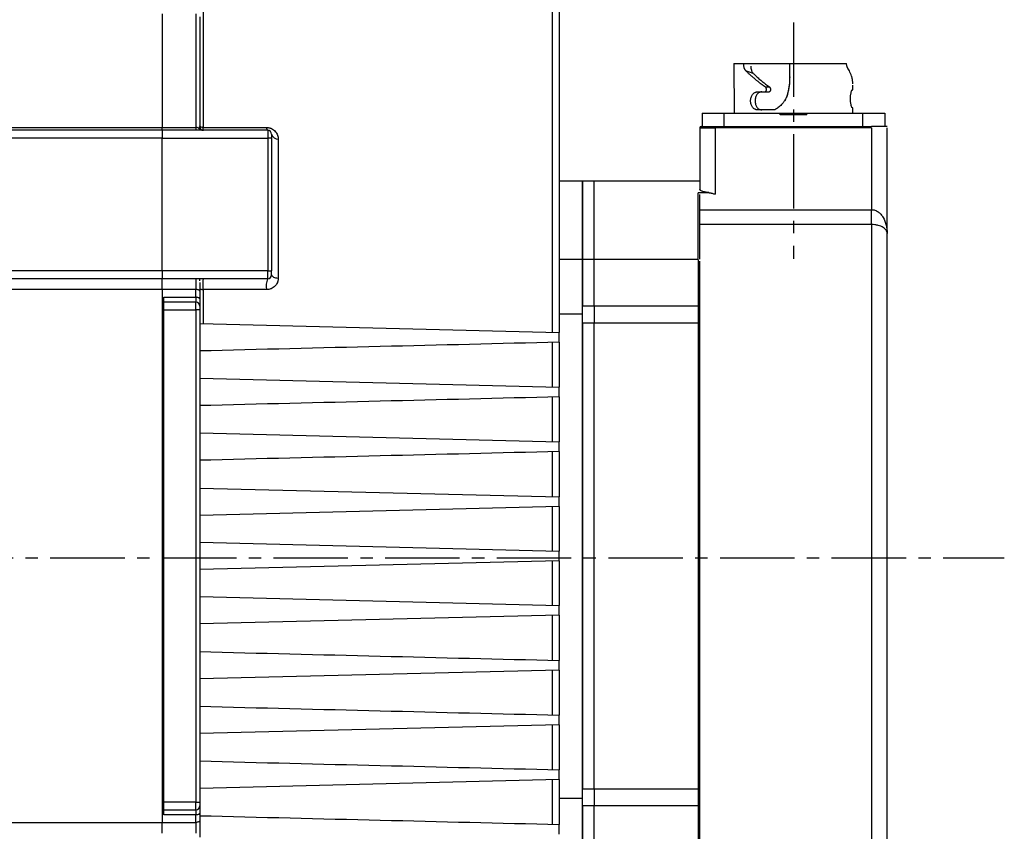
# Model space of a CAD drawing. Header units: millimetres. Extents: x 32146 to 33966, y 9971 to 11065.
# Tile 47 of 54: x 33767 to 33893, y 10314 to 10418. Entities that reach past the tile are written whole.
import ezdxf

# ---------------------------------------------------------------- set-up
doc = ezdxf.new("R2010")
doc.units = ezdxf.units.MM
doc.linetypes.add('CENTER2', pattern=[28.575, 19.05, -3.175, 3.175, -3.175])
doc.layers.add('Center', color=1, linetype='CENTER2')

msp = doc.modelspace()

# ---------------------------------------------------------------- linework, layer by layer
at = {"color": 7, "linetype": 'Continuous', "lineweight": 25}
for p, q in [((33790.05, 10430.39), (33790.05, 10403.97)), ((33834.75, 10423.97), (33834.75, 10377.74)), ((33784.82, 10418.53), (33784.82, 10403.98)), ((33789.12, 10418.53), (33789.12, 10403.98)), ((33858.01, 10412.17), (33858.02, 10405.8)), ((33858.01, 10412.17), (33872.4, 10412.17)), ((33860.46, 10410.89), (33859.54, 10411.22)), ((33865.11, 10412.12), (33865.13, 10410.44)), ((33861.02, 10408.52), (33861.88, 10408.52)), ((33861.88, 10408.52), (33862.43, 10408.52)), ((33862.59, 10409.12), (33862.04, 10409.12)), ((33873.16, 10408.8), (33873.22, 10408.8)), ((33873.22, 10405.8), (33873.22, 10406.5)), ((33853.92, 10405.8), (33856.72, 10405.8)), ((33853.92, 10405.8), (33853.92, 10404.1)), ((33855.42, 10405.8), (33855.42, 10405.8)), ((33856.72, 10405.8), (33863.92, 10405.8)), ((33856.72, 10405.8), (33856.72, 10404.1)), ((33858.62, 10405.8), (33858.62, 10405.8)), ((33863.92, 10405.8), (33873.22, 10405.8)), ((33863.92, 10405.6), (33863.92, 10405.8)), ((33867.32, 10405.6), (33863.92, 10405.6)), ((33867.32, 10405.8), (33874.52, 10405.8)), ((33867.32, 10405.6), (33867.32, 10405.8)), ((33874.52, 10405.8), (33877.32, 10405.8)), ((33874.52, 10404.1), (33874.52, 10405.8)), ((33875.82, 10405.8), (33875.82, 10405.8)), ((33877.32, 10405.8), (33877.32, 10404.1)), ((33662.82, 10403.98), (33784.82, 10403.98)), ((33784.82, 10403.6), (33662.82, 10403.6)), ((33784.82, 10403.98), (33789.12, 10403.98)), ((33784.82, 10403.6), (33784.82, 10403.98)), ((33798.32, 10403.6), (33784.82, 10403.6)), ((33784.82, 10403.6), (33784.82, 10402.6)), ((33789.12, 10403.98), (33789.12, 10403.6)), ((33789.62, 10403.78), (33789.62, 10403.6)), ((33790.05, 10403.7), (33790.05, 10404.07)), ((33798.32, 10403.6), (33798.32, 10402.6)), ((33853.62, 10403.9), (33855.62, 10403.9)), ((33853.62, 10403.9), (33853.62, 10396.04)), ((33855.27, 10404.1), (33856.72, 10404.1)), ((33855.62, 10404.1), (33875.62, 10404.1)), ((33855.62, 10404.1), (33855.62, 10403.9)), ((33875.62, 10403.9), (33855.62, 10403.9)), ((33855.62, 10403.9), (33855.62, 10395.42)), ((33874.52, 10404.1), (33875.31, 10404.1)), ((33877.62, 10404.1), (33875.62, 10404.1)), ((33875.62, 10403.9), (33875.62, 10393.44)), ((33877.62, 10390.4), (33877.62, 10403.9)), ((33784.82, 10402.6), (33662.82, 10402.6)), ((33784.82, 10402.6), (33798.32, 10402.6)), ((33784.82, 10385.6), (33784.82, 10402.6)), ((33798.82, 10402.6), (33798.32, 10402.6)), ((33798.32, 10402.6), (33798.32, 10385.6)), ((33798.82, 10402.6), (33798.82, 10385.6)), ((33799.68, 10402.48), (33799.68, 10384.69)), ((33838.62, 10397.1), (33835.62, 10397.1)), ((33840.12, 10397.1), (33838.62, 10397.1)), ((33838.62, 10387.04), (33838.62, 10397.1)), ((33838.62, 10397.1), (33838.62, 10387.04)), ((33853.62, 10397.1), (33840.12, 10397.1)), ((33840.12, 10387.04), (33840.12, 10397.1)), ((33854.85, 10395.61), (33853.42, 10395.61)), ((33853.42, 10387.21), (33853.42, 10395.61)), ((33853.62, 10393.44), (33875.62, 10393.44)), ((33875.62, 10391.53), (33875.62, 10393.44)), ((33875.62, 10391.53), (33853.62, 10391.53)), ((33875.62, 10391.53), (33875.62, 10304.6)), ((33838.62, 10387.04), (33835.62, 10387.04)), ((33840.12, 10387.04), (33838.62, 10387.04)), ((33838.62, 10381.11), (33838.62, 10387.04)), ((33838.62, 10387.04), (33838.62, 10381.11)), ((33853.42, 10387.04), (33840.12, 10387.04)), ((33840.12, 10381.11), (33840.12, 10387.04)), ((33853.42, 10387.04), (33853.42, 10381.11)), ((33784.82, 10385.6), (33662.82, 10385.6)), ((33784.82, 10384.6), (33662.82, 10384.6)), ((33798.32, 10385.6), (33784.82, 10385.6)), ((33784.82, 10385.6), (33784.82, 10384.6)), ((33798.32, 10384.6), (33784.82, 10384.6)), ((33784.82, 10383.21), (33784.82, 10384.6)), ((33789.12, 10384.6), (33789.12, 10383.21)), ((33789.62, 10384.31), (33789.62, 10384.6)), ((33798.32, 10384.6), (33798.32, 10385.6)), ((33798.32, 10385.6), (33798.82, 10385.6)), ((33784.82, 10383.21), (33662.82, 10383.21)), ((33789.12, 10383.21), (33784.82, 10383.21)), ((33784.82, 10383.21), (33784.82, 10314.98)), ((33785.02, 10382.22), (33789.12, 10382.22)), ((33789.12, 10382.22), (33789.12, 10383.21)), ((33789.12, 10382.22), (33789.12, 10381.6)), ((33790.05, 10383.21), (33790.05, 10378.84)), ((33798.18, 10383.2), (33790.05, 10383.21)), ((33785.02, 10380.6), (33785.02, 10381.6)), ((33789.12, 10381.6), (33785.02, 10381.6)), ((33789.12, 10380.6), (33789.12, 10381.6)), ((33838.62, 10381.11), (33840.12, 10381.11)), ((33838.62, 10378.9), (33838.62, 10381.11)), ((33840.12, 10381.11), (33840.12, 10378.9)), ((33840.12, 10381.11), (33853.42, 10381.11)), ((33853.42, 10381.29), (33853.62, 10381.29)), ((33853.42, 10381.11), (33853.42, 10378.9)), ((33785.02, 10380.6), (33789.12, 10380.6)), ((33785.02, 10317.6), (33785.02, 10380.6)), ((33789.62, 10380.6), (33789.12, 10380.6)), ((33789.12, 10380.6), (33789.12, 10317.6)), ((33789.62, 10380.6), (33789.62, 10317.6)), ((33835.62, 10380.09), (33838.62, 10380.09)), ((33789.62, 10378.85), (33835.62, 10377.72)), ((33838.62, 10319.3), (33838.62, 10378.9)), ((33840.12, 10378.9), (33838.62, 10378.9)), ((33838.62, 10378.9), (33838.62, 10319.3)), ((33840.12, 10319.3), (33840.12, 10378.9)), ((33853.42, 10378.9), (33840.12, 10378.9)), ((33853.42, 10378.9), (33853.42, 10319.3)), ((33835.62, 10376.47), (33835.62, 10377.72)), ((33834.75, 10376.45), (33834.75, 10370.74)), ((33789.62, 10371.85), (33835.62, 10370.72)), ((33835.62, 10369.47), (33835.62, 10370.72)), ((33834.75, 10369.45), (33834.75, 10363.74)), ((33789.62, 10364.85), (33835.62, 10363.72)), ((33835.62, 10362.47), (33835.62, 10363.72)), ((33834.75, 10362.45), (33834.75, 10356.69)), ((33789.62, 10357.8), (33835.62, 10356.67)), ((33835.62, 10355.42), (33835.62, 10356.67)), ((33835.62, 10355.42), (33789.62, 10354.3)), ((33834.75, 10355.4), (33834.75, 10349.74)), ((33789.62, 10350.85), (33835.62, 10349.72)), ((33835.62, 10348.47), (33835.62, 10349.72)), ((33835.62, 10348.47), (33789.62, 10347.35)), ((33834.75, 10348.45), (33834.75, 10342.79)), ((33789.62, 10343.9), (33835.62, 10342.77)), ((33835.62, 10341.52), (33835.62, 10342.77)), ((33835.62, 10341.52), (33789.62, 10340.4)), ((33834.75, 10341.5), (33834.75, 10335.74)), ((33835.62, 10334.47), (33835.62, 10335.72)), ((33835.62, 10334.47), (33789.62, 10333.35)), ((33834.75, 10334.45), (33834.75, 10328.74)), ((33835.62, 10327.47), (33835.62, 10328.72)), ((33835.62, 10327.47), (33789.62, 10326.35)), ((33834.75, 10327.45), (33834.75, 10321.74)), ((33835.62, 10320.47), (33835.62, 10321.72)), ((33835.62, 10320.47), (33789.62, 10319.35)), ((33834.75, 10320.45), (33834.75, 10314.74)), ((33838.62, 10319.3), (33840.12, 10319.3)), ((33838.62, 10317.09), (33838.62, 10319.3)), ((33840.12, 10319.3), (33840.12, 10317.09)), ((33840.12, 10319.3), (33853.42, 10319.3)), ((33853.42, 10319.3), (33853.42, 10317.09)), ((33835.62, 10318.1), (33838.62, 10318.1)), ((33785.02, 10316.6), (33785.02, 10317.6)), ((33789.12, 10317.6), (33785.02, 10317.6)), ((33785.02, 10316.6), (33789.12, 10316.6)), ((33785.02, 10315.97), (33785.02, 10316.6)), ((33789.12, 10316.6), (33789.12, 10317.6)), ((33789.12, 10317.6), (33789.62, 10317.6)), ((33789.12, 10316.6), (33789.12, 10315.97)), ((33838.62, 10311.16), (33838.62, 10317.09)), ((33840.12, 10317.09), (33838.62, 10317.09)), ((33838.62, 10317.09), (33838.62, 10311.16)), ((33840.12, 10311.16), (33840.12, 10317.09)), ((33853.42, 10317.09), (33840.12, 10317.09)), ((33853.42, 10317.09), (33853.42, 10311.16)), ((33789.12, 10315.97), (33785.02, 10315.97)), ((33789.12, 10314.98), (33789.12, 10315.97)), ((33662.82, 10314.98), (33784.82, 10314.98)), ((33784.82, 10314.98), (33789.12, 10314.98)), ((33784.82, 10313.6), (33784.82, 10314.98)), ((33789.12, 10314.98), (33789.12, 10313.6)), ((33835.62, 10313.47), (33835.62, 10314.72))]:
    msp.add_line(p, q, dxfattribs=at)
at = {"color": 7, "linetype": 'Continuous', "lineweight": 25, "flags": 128}
for points in [[(33789.62, 10403.67), (33789.61, 10403.73), (33789.58, 10403.79), (33789.53, 10403.84), (33789.47, 10403.89), (33789.39, 10403.92), (33789.31, 10403.95), (33789.21, 10403.97), (33789.12, 10403.98)], [(33798.82, 10385.1), (33798.83, 10385.02), (33798.88, 10384.95), (33798.96, 10384.88), (33799.06, 10384.82), (33799.19, 10384.77), (33799.34, 10384.73), (33799.5, 10384.7), (33799.68, 10384.69)], [(33789.62, 10383.4), (33789.62, 10383.37), (33789.65, 10383.33), (33789.69, 10383.3), (33789.74, 10383.27), (33789.8, 10383.25), (33789.88, 10383.23), (33789.96, 10383.22), (33790.05, 10383.21)], [(33789.62, 10383.02), (33789.61, 10383.06), (33789.58, 10383.09), (33789.53, 10383.13), (33789.47, 10383.16), (33789.39, 10383.18), (33789.31, 10383.2), (33789.21, 10383.21), (33789.12, 10383.21)], [(33789.62, 10382.04), (33789.61, 10382.07), (33789.58, 10382.11), (33789.53, 10382.14), (33789.47, 10382.17), (33789.39, 10382.19), (33789.31, 10382.21), (33789.21, 10382.22), (33789.12, 10382.22)], [(33853.42, 10381.11), (33853.45, 10381.11), (33853.49, 10381.11), (33853.53, 10381.12), (33853.56, 10381.14), (33853.58, 10381.15), (33853.6, 10381.17), (33853.61, 10381.18), (33853.62, 10381.2)], [(33853.42, 10378.9), (33853.45, 10378.9), (33853.49, 10378.89), (33853.53, 10378.88), (33853.56, 10378.86), (33853.58, 10378.84), (33853.6, 10378.82), (33853.61, 10378.8), (33853.62, 10378.78)], [(33853.42, 10319.3), (33853.45, 10319.3), (33853.49, 10319.3), (33853.53, 10319.32), (33853.56, 10319.33), (33853.58, 10319.35), (33853.6, 10319.37), (33853.61, 10319.4), (33853.62, 10319.42)], [(33853.42, 10317.09), (33853.45, 10317.09), (33853.49, 10317.08), (33853.53, 10317.07), (33853.56, 10317.06), (33853.58, 10317.04), (33853.6, 10317.03), (33853.61, 10317.01), (33853.62, 10316.99)], [(33789.12, 10315.97), (33789.21, 10315.98), (33789.31, 10315.99), (33789.39, 10316), (33789.47, 10316.03), (33789.53, 10316.05), (33789.58, 10316.09), (33789.61, 10316.12), (33789.62, 10316.16)], [(33789.62, 10315.18), (33789.61, 10315.14), (33789.58, 10315.1), (33789.53, 10315.07), (33789.47, 10315.04), (33789.39, 10315.02), (33789.31, 10315), (33789.21, 10314.99), (33789.12, 10314.98)]]:
    msp.add_lwpolyline(points, dxfattribs=at)
at = {"color": 7, "linetype": 'Continuous', "lineweight": 25}
for centre, radius, start, end in [((33789.13, 10403.3), 0.677, 59.2507, 91.2028), ((33790.01, 10404.38), 0.411, 193.6768, 274.3567), ((33790.12, 10404.1), 0.5, 180, 270), ((33798.64, 10403.93), 0.464, 175.7683, 225.7952), ((33798.32, 10403.1), 0.5, 0, 90), ((33853.82, 10403.9), 0.2, 90, 180), ((33799.61, 10403.3), 0.82, 194.0941, 274.5858), ((33800.77, 10383.65), 2.64, 158.8905, 189.7039), ((33798.32, 10385.1), 0.5, 270, 0), ((33789.12, 10381.1), 0.5, 0, 90), ((33789.12, 10317.1), 0.5, 270, 0)]:
    msp.add_arc(centre, radius, start, end, dxfattribs=at)
for points, knots in [([(33835.62, 10424.05), (33835.62, 10423.94), (33835.62, 10423.73), (33835.62, 10423.4), (33835.62, 10423.06), (33835.62, 10422.71), (33835.62, 10422.35), (33835.62, 10421.98), (33835.62, 10421.6), (33835.62, 10421.21), (33835.62, 10420.33), (33835.62, 10418.88), (33835.62, 10416.72), (33835.62, 10414.35), (33835.62, 10411.78), (33835.62, 10409.01), (33835.62, 10406.07), (33835.62, 10402.95), (33835.62, 10399.69), (33835.62, 10396.28), (33835.62, 10392.75), (33835.62, 10389.11), (33835.62, 10386.13), (33835.62, 10383.86), (33835.62, 10382.35), (33835.62, 10380.82), (33835.62, 10379.28), (33835.62, 10378.24), (33835.62, 10377.72)], [0, 0, 0, 0, 0.013618, 0.02723, 0.040837, 0.054442, 0.068045, 0.08165, 0.095258, 0.108871, 0.122491, 0.184793, 0.247102, 0.310137, 0.373179, 0.436586, 0.500001, 0.563408, 0.626823, 0.689857, 0.752899, 0.815201, 0.877511, 0.902018, 0.92651, 0.950997, 0.97549, 1, 1, 1, 1]), ([(33789.62, 10418.13), (33789.62, 10417.95), (33789.62, 10417.57), (33789.62, 10417), (33789.62, 10416.41), (33789.62, 10415.83), (33789.62, 10415.23), (33789.62, 10414.63), (33789.62, 10414.02), (33789.62, 10413.41), (33789.62, 10412.78), (33789.62, 10412.15), (33789.62, 10411.34), (33789.62, 10410.34), (33789.62, 10409.13), (33789.62, 10407.91), (33789.62, 10406.66), (33789.62, 10405.39), (33789.62, 10404.53), (33789.62, 10404.1)], [0, 0, 0, 0, 0.0454888, 0.0909562, 0.1364072, 0.1818466, 0.2272792, 0.2727098, 0.3181433, 0.3635844, 0.4090382, 0.4545093, 0.5000026, 0.5833813, 0.666702, 0.7499944, 0.8332884, 0.9166136, 1, 1, 1, 1]), ([(33859.54, 10411.22), (33859.52, 10411.24), (33859.49, 10411.28), (33859.44, 10411.34), (33859.39, 10411.42), (33859.35, 10411.51), (33859.31, 10411.62), (33859.28, 10411.76), (33859.25, 10411.94), (33859.25, 10412.06), (33859.24, 10412.12)], [0, 0, 0, 0, 0.100832, 0.200186, 0.299154, 0.398838, 0.500319, 0.667211, 0.832164, 1, 1, 1, 1]), ([(33862.04, 10409.12), (33861.96, 10409.17), (33861.81, 10409.28), (33861.6, 10409.44), (33861.42, 10409.59), (33861.25, 10409.72), (33861.1, 10409.84), (33860.97, 10409.94), (33860.85, 10410.04), (33860.76, 10410.12), (33860.58, 10410.26), (33860.34, 10410.47), (33860.04, 10410.74), (33859.78, 10410.98), (33859.62, 10411.14), (33859.54, 10411.22)], [0, 0, 0, 0, 0.079887, 0.153773, 0.221657, 0.28354, 0.339422, 0.389302, 0.43318, 0.471057, 0.502933, 0.639257, 0.767539, 0.887784, 1, 1, 1, 1]), ([(33860.17, 10411.8), (33860.17, 10411.76), (33860.17, 10411.69), (33860.18, 10411.58), (33860.19, 10411.48), (33860.22, 10411.38), (33860.25, 10411.26), (33860.3, 10411.12), (33860.37, 10410.99), (33860.43, 10410.93), (33860.46, 10410.89)], [0, 0, 0, 0, 0.101391, 0.201072, 0.300073, 0.399446, 0.500233, 0.667969, 0.832872, 1, 1, 1, 1]), ([(33872.61, 10411.49), (33872.6, 10411.51), (33872.57, 10411.55), (33872.54, 10411.62), (33872.51, 10411.7), (33872.48, 10411.78), (33872.45, 10411.9), (33872.42, 10412.02), (33872.41, 10412.12), (33872.4, 10412.17)], [0, 0, 0, 0, 0.1008316, 0.2001859, 0.2991536, 0.398838, 0.5003191, 0.6672112, 0.7846536, 0.7846536, 0.7846536, 0.7846536]), ([(33873.22, 10409.56), (33873.21, 10409.62), (33873.21, 10409.74), (33873.2, 10409.91), (33873.18, 10410.06), (33873.15, 10410.2), (33873.12, 10410.33), (33873.09, 10410.44), (33873.04, 10410.63), (33872.94, 10410.88), (33872.79, 10411.2), (33872.67, 10411.4), (33872.61, 10411.49)], [0, 0, 0, 0, 0.092485, 0.178093, 0.256822, 0.328673, 0.393647, 0.451743, 0.502961, 0.68149, 0.847165, 1, 1, 1, 1]), ([(33860.46, 10410.89), (33860.52, 10410.84), (33860.62, 10410.74), (33860.8, 10410.57), (33860.99, 10410.4), (33861.2, 10410.21), (33861.43, 10410.02), (33861.71, 10409.79), (33862.09, 10409.49), (33862.41, 10409.25), (33862.59, 10409.12)], [0, 0, 0, 0, 0.0889714, 0.1831825, 0.2826369, 0.3873375, 0.497287, 0.6060456, 0.7736227, 1, 1, 1, 1]), ([(33864.56, 10407.37), (33864.7, 10407.72), (33865.09, 10408.69), (33865.15, 10409.75), (33865.19, 10410.43)], [0, 0, 0, 0, 0.3584287, 1, 1, 1, 1]), ([(33865.13, 10410.44), (33865.13, 10410.36), (33865.14, 10410.18), (33865.13, 10409.91), (33865.12, 10409.65), (33865.09, 10409.38), (33865.05, 10409.12), (33865.01, 10408.86), (33864.95, 10408.59), (33864.88, 10408.33), (33864.8, 10408.07), (33864.74, 10407.9), (33864.71, 10407.81)], [0, 0, 0, 0, 0.09942, 0.198536, 0.297511, 0.396508, 0.495691, 0.595222, 0.695262, 0.795969, 0.897498, 1, 1, 1, 1]), ([(33861.02, 10406.22), (33860.99, 10406.22), (33860.93, 10406.22), (33860.84, 10406.24), (33860.75, 10406.27), (33860.64, 10406.32), (33860.52, 10406.41), (33860.39, 10406.55), (33860.28, 10406.72), (33860.17, 10406.99), (33860.12, 10407.37), (33860.17, 10407.75), (33860.28, 10408.02), (33860.38, 10408.19), (33860.52, 10408.33), (33860.65, 10408.43), (33860.78, 10408.48), (33860.9, 10408.52), (33860.98, 10408.52), (33861.02, 10408.52)], [0, 0, 0, 0, 0.031391, 0.062544, 0.093754, 0.125317, 0.187897, 0.250405, 0.313116, 0.37539, 0.499686, 0.624116, 0.686529, 0.74941, 0.811955, 0.874601, 0.916614, 0.958179, 1, 1, 1, 1]), ([(33861.57, 10408.52), (33861.55, 10408.52), (33861.5, 10408.52), (33861.43, 10408.51), (33861.36, 10408.49), (33861.3, 10408.47), (33861.2, 10408.42), (33861.08, 10408.33), (33860.95, 10408.19), (33860.85, 10408.02), (33860.75, 10407.75), (33860.69, 10407.37), (33860.75, 10406.99), (33860.85, 10406.72), (33860.95, 10406.55), (33861.08, 10406.41), (33861.21, 10406.31), (33861.34, 10406.26), (33861.45, 10406.23), (33861.53, 10406.22), (33861.57, 10406.22)], [0, 0, 0, 0, 0.025114, 0.050054, 0.07497, 0.100012, 0.125327, 0.187922, 0.250419, 0.313212, 0.375393, 0.499645, 0.624067, 0.686413, 0.749404, 0.811936, 0.874595, 0.916647, 0.958217, 1, 1, 1, 1]), ([(33861.88, 10408.52), (33861.9, 10408.52), (33861.92, 10408.52), (33861.96, 10408.53), (33862.02, 10408.55), (33862.09, 10408.61), (33862.14, 10408.7), (33862.17, 10408.78), (33862.17, 10408.82), (33862.17, 10408.85)], [0, 0, 0, 0, 0.083495, 0.166808, 0.251405, 0.499916, 0.748638, 0.874222, 1, 1, 1, 1]), ([(33862.17, 10408.85), (33862.17, 10408.86), (33862.17, 10408.9), (33862.15, 10408.95), (33862.13, 10409.01), (33862.09, 10409.07), (33862.06, 10409.1), (33862.04, 10409.12)], [0, 0, 0, 0, 0.166916, 0.332135, 0.500312, 0.751547, 1, 1, 1, 1]), ([(33862.43, 10408.52), (33862.45, 10408.52), (33862.48, 10408.52), (33862.53, 10408.54), (33862.58, 10408.57), (33862.64, 10408.62), (33862.69, 10408.69), (33862.72, 10408.77), (33862.72, 10408.82), (33862.72, 10408.85)], [0, 0, 0, 0, 0.090369, 0.203861, 0.340442, 0.500069, 0.690829, 0.857486, 1, 1, 1, 1]), ([(33862.72, 10408.85), (33862.72, 10408.86), (33862.72, 10408.91), (33862.7, 10408.98), (33862.66, 10409.05), (33862.61, 10409.1), (33862.59, 10409.12)], [0, 0, 0, 0, 0.173828, 0.398529, 0.673975, 1, 1, 1, 1]), ([(33873.16, 10406.5), (33873.15, 10406.5), (33873.14, 10406.5), (33873.12, 10406.52), (33873.11, 10406.54), (33873.08, 10406.6), (33873.05, 10406.68), (33873.01, 10406.83), (33872.97, 10407), (33872.93, 10407.27), (33872.91, 10407.65), (33872.93, 10408.03), (33872.97, 10408.29), (33873.01, 10408.47), (33873.05, 10408.61), (33873.08, 10408.7), (33873.11, 10408.76), (33873.14, 10408.79), (33873.15, 10408.8), (33873.16, 10408.8)], [0, 0, 0, 0, 0.031391, 0.062544, 0.093754, 0.125317, 0.187897, 0.250405, 0.313116, 0.37539, 0.499686, 0.624116, 0.686529, 0.74941, 0.811955, 0.874601, 0.916614, 0.958179, 1, 1, 1, 1]), ([(33873.22, 10408.8), (33873.21, 10408.8), (33873.21, 10408.8), (33873.21, 10408.81), (33873.21, 10408.83), (33873.21, 10408.87), (33873.21, 10408.93), (33873.21, 10409.03), (33873.2, 10409.13), (33873.21, 10409.23), (33873.21, 10409.33), (33873.21, 10409.37), (33873.21, 10409.39)], [0, 0, 0, 0, 0.063428, 0.125196, 0.186964, 0.250393, 0.375165, 0.500041, 0.624809, 0.749735, 0.874758, 1, 1, 1, 1]), ([(33864.71, 10407.81), (33864.68, 10407.77), (33864.64, 10407.67), (33864.56, 10407.53), (33864.48, 10407.39), (33864.39, 10407.26), (33864.3, 10407.13), (33864.2, 10407.01), (33864.06, 10406.86), (33863.89, 10406.69), (33863.68, 10406.51), (33863.46, 10406.35), (33863.3, 10406.27), (33863.22, 10406.22)], [0, 0, 0, 0, 0.071021, 0.1419, 0.21282, 0.283964, 0.355513, 0.427646, 0.500536, 0.626022, 0.750505, 0.874869, 1, 1, 1, 1]), ([(33789.48, 10403.88), (33789.49, 10403.89), (33789.51, 10403.9), (33789.54, 10403.93), (33789.56, 10403.96), (33789.59, 10403.99), (33789.61, 10404.04), (33789.61, 10404.08), (33789.62, 10404.1)], [0, 0, 0, 0, 0.108002, 0.227155, 0.35759, 0.499401, 0.711554, 1, 1, 1, 1]), ([(33790.05, 10403.97), (33791.41, 10403.97), (33794.12, 10403.97), (33796.83, 10403.97), (33798.18, 10403.96)], [0, 0, 0, 0, 0.502432, 1, 1, 1, 1]), ([(33790.12, 10403.6), (33790.11, 10403.6), (33790.11, 10403.6), (33790.1, 10403.61), (33790.09, 10403.63), (33790.08, 10403.66), (33790.08, 10403.7), (33790.07, 10403.77), (33790.05, 10403.86), (33790.05, 10403.93), (33790.05, 10403.97)], [0, 0, 0, 0, 0.097568, 0.196697, 0.29703, 0.398182, 0.49975, 0.663396, 0.830832, 1, 1, 1, 1]), ([(33798.18, 10403.96), (33798.21, 10403.96), (33798.28, 10403.96), (33798.39, 10403.95), (33798.5, 10403.93), (33798.6, 10403.9), (33798.71, 10403.87), (33798.87, 10403.8), (33799.08, 10403.67), (33799.3, 10403.47), (33799.48, 10403.24), (33799.59, 10402.99), (33799.66, 10402.74), (33799.67, 10402.57), (33799.68, 10402.48)], [0, 0, 0, 0, 0.0423927, 0.0840438, 0.1253153, 0.166579, 0.2082063, 0.2505589, 0.3728099, 0.5010558, 0.6229808, 0.7505933, 0.8738034, 1, 1, 1, 1]), ([(33853.82, 10404.1), (33853.82, 10404.1), (33854.01, 10404.1), (33854.68, 10404.1), (33855.14, 10404.1), (33855.62, 10404.1)], [0, 0, 0, 0, 0.5, 0.5, 1, 1, 1, 1]), ([(33798.82, 10403.1), (33798.82, 10403.1), (33798.82, 10403.1), (33798.82, 10403.08), (33798.82, 10403.06), (33798.82, 10403.02), (33798.82, 10402.95), (33798.82, 10402.87), (33798.82, 10402.79), (33798.82, 10402.69), (33798.82, 10402.63), (33798.82, 10402.6)], [0, 0, 0, 0, 0.080115, 0.159741, 0.240152, 0.369781, 0.500092, 0.629721, 0.760033, 0.87985, 1, 1, 1, 1]), ([(33854.85, 10395.61), (33854.82, 10395.62), (33854.74, 10395.62), (33854.64, 10395.64), (33854.54, 10395.65), (33854.44, 10395.67), (33854.3, 10395.7), (33854.13, 10395.74), (33853.95, 10395.79), (33853.8, 10395.85), (33853.71, 10395.91), (33853.65, 10395.96), (33853.62, 10396), (33853.62, 10396.03), (33853.62, 10396.04)], [0, 0, 0, 0, 0.049987, 0.099789, 0.149591, 0.199575, 0.249921, 0.37446, 0.499524, 0.624147, 0.749047, 0.83284, 0.916233, 1, 1, 1, 1]), ([(33853.62, 10387.12), (33853.62, 10387.92), (33853.62, 10389.7), (33853.62, 10391.95), (33853.62, 10393.98), (33853.62, 10394.9), (33853.62, 10395.37)], [0, 0, 0, 0, 0.212513, 0.475013, 0.7375, 1, 1, 1, 1]), ([(33854.85, 10395.61), (33854.88, 10395.61), (33854.94, 10395.6), (33855.03, 10395.58), (33855.13, 10395.56), (33855.25, 10395.53), (33855.41, 10395.48), (33855.54, 10395.44), (33855.62, 10395.42)], [0, 0, 0, 0, 0.10875, 0.228146, 0.358424, 0.499762, 0.706396, 1, 1, 1, 1]), ([(33875.62, 10393.44), (33875.77, 10393.44), (33875.91, 10393.42), (33876.2, 10393.32), (33876.34, 10393.25), (33876.59, 10393.07), (33876.71, 10392.97), (33876.93, 10392.72), (33877.02, 10392.59), (33877.28, 10392.16), (33877.41, 10391.82), (33877.58, 10391.13), (33877.62, 10390.77), (33877.62, 10390.4)], [0, 0, 0, 0, 0.125, 0.125, 0.25, 0.25, 0.375, 0.375, 0.5, 0.5, 0.75, 0.75, 1, 1, 1, 1]), ([(33877.62, 10390.4), (33877.62, 10390.54), (33877.58, 10390.68), (33877.41, 10390.94), (33877.28, 10391.06), (33877.02, 10391.22), (33876.93, 10391.27), (33876.71, 10391.36), (33876.59, 10391.4), (33876.34, 10391.46), (33876.2, 10391.49), (33875.91, 10391.52), (33875.77, 10391.53), (33875.62, 10391.53)], [0, 0, 0, 0, 0.25, 0.25, 0.5, 0.5, 0.625, 0.625, 0.75, 0.75, 0.875, 0.875, 1, 1, 1, 1]), ([(33877.62, 10349.1), (33877.62, 10349.32), (33877.62, 10349.77), (33877.62, 10350.45), (33877.62, 10351.12), (33877.62, 10351.79), (33877.62, 10352.46), (33877.62, 10353.13), (33877.62, 10353.8), (33877.62, 10354.47), (33877.62, 10355.14), (33877.62, 10356.74), (33877.62, 10359.26), (33877.62, 10362.67), (33877.62, 10366.01), (33877.62, 10369.29), (33877.62, 10372.43), (33877.62, 10375.41), (33877.62, 10378.2), (33877.62, 10380.75), (33877.62, 10383.06), (33877.62, 10385.1), (33877.62, 10386.86), (33877.62, 10388.01), (33877.62, 10388.73), (33877.62, 10389.12), (33877.62, 10389.49), (33877.62, 10389.82), (33877.62, 10390.13), (33877.62, 10390.31), (33877.62, 10390.4)], [0, 0, 0, 0, 0.011908, 0.023804, 0.035692, 0.047574, 0.059453, 0.071332, 0.083214, 0.095103, 0.107, 0.11891, 0.18089, 0.242879, 0.30668, 0.370489, 0.435241, 0.500001, 0.564752, 0.629513, 0.693313, 0.757123, 0.819103, 0.881092, 0.900932, 0.920744, 0.940544, 0.960343, 0.980158, 1, 1, 1, 1]), ([(33853.62, 10383.04), (33853.62, 10383.36), (33853.62, 10384.02), (33853.62, 10384.94), (33853.62, 10385.74), (33853.62, 10386.35), (33853.62, 10386.72), (33853.62, 10386.88), (33853.62, 10386.83), (33853.62, 10386.83)], [0, 0, 0, 0, 0.1623006, 0.3302165, 0.4981323, 0.6604329, 0.8227335, 0.9906494, 1, 1, 1, 1]), ([(33790.05, 10383.21), (33790.04, 10383.24), (33790.04, 10383.31), (33790.04, 10383.41), (33790.04, 10383.52), (33790.04, 10383.63), (33790.04, 10383.74), (33790.04, 10383.85), (33790.04, 10383.96), (33790.05, 10384.06), (33790.05, 10384.19), (33790.06, 10384.34), (33790.08, 10384.49), (33790.1, 10384.57), (33790.11, 10384.6), (33790.11, 10384.6), (33790.12, 10384.6)], [0, 0, 0, 0, 0.052675, 0.106874, 0.16231, 0.218651, 0.275528, 0.332548, 0.389311, 0.445427, 0.500528, 0.615332, 0.750176, 0.894402, 0.974308, 1, 1, 1, 1]), ([(33799.68, 10384.69), (33799.68, 10384.65), (33799.67, 10384.57), (33799.66, 10384.46), (33799.64, 10384.35), (33799.61, 10384.24), (33799.55, 10384.08), (33799.44, 10383.87), (33799.26, 10383.65), (33799.04, 10383.46), (33798.8, 10383.33), (33798.58, 10383.25), (33798.38, 10383.21), (33798.24, 10383.21), (33798.18, 10383.2)], [0, 0, 0, 0, 0.050124, 0.09995, 0.14973, 0.199717, 0.25016, 0.375513, 0.499994, 0.625759, 0.749678, 0.834275, 0.917157, 1, 1, 1, 1]), ([(33798.82, 10385.1), (33798.82, 10385.1), (33798.82, 10385.15), (33798.82, 10385.34), (33798.82, 10385.46), (33798.82, 10385.6)], [0, 0, 0, 0, 0.5, 0.5, 1, 1, 1, 1]), ([(33789.62, 10384.1), (33789.62, 10384.06), (33789.62, 10383.99), (33789.62, 10383.88), (33789.62, 10383.78), (33789.62, 10383.67), (33789.62, 10383.53), (33789.62, 10383.37), (33789.62, 10383.19), (33789.62, 10383.08), (33789.62, 10383.02)], [0, 0, 0, 0, 0.100488, 0.200195, 0.299667, 0.399453, 0.500095, 0.667046, 0.832833, 1, 1, 1, 1]), ([(33785.02, 10381.6), (33785.02, 10381.6), (33785.02, 10381.6), (33785.02, 10381.61), (33785.02, 10381.64), (33785.02, 10381.69), (33785.02, 10381.77), (33785.02, 10381.86), (33785.02, 10381.97), (33785.02, 10382.09), (33785.02, 10382.18), (33785.02, 10382.22)], [0, 0, 0, 0, 0.081517, 0.162751, 0.244469, 0.372034, 0.500057, 0.627623, 0.755645, 0.87771, 1, 1, 1, 1]), ([(33789.62, 10382.04), (33789.62, 10382), (33789.62, 10381.94), (33789.62, 10381.84), (33789.62, 10381.75), (33789.62, 10381.63), (33789.62, 10381.49), (33789.62, 10381.35), (33789.62, 10381.24), (33789.62, 10381.16), (33789.62, 10381.11), (33789.62, 10381.1), (33789.62, 10381.1)], [0, 0, 0, 0, 0.0612305, 0.1221754, 0.1831579, 0.2445011, 0.3721375, 0.5000787, 0.6277152, 0.7556564, 0.877753, 1, 1, 1, 1]), ([(33853.62, 10381.2), (33853.62, 10381.26), (33853.62, 10381.37), (33853.62, 10381.55), (33853.62, 10381.72), (33853.62, 10381.91), (33853.62, 10382.13), (33853.62, 10382.4), (33853.62, 10382.72), (33853.62, 10382.93), (33853.62, 10383.04)], [0, 0, 0, 0, 0.100219, 0.200078, 0.299832, 0.399736, 0.500046, 0.666831, 0.833088, 1, 1, 1, 1]), ([(33789.62, 10381.1), (33789.62, 10381.1), (33789.62, 10381.1), (33789.62, 10381.08), (33789.62, 10381.06), (33789.62, 10381.02), (33789.62, 10380.95), (33789.62, 10380.87), (33789.62, 10380.79), (33789.62, 10380.69), (33789.62, 10380.63), (33789.62, 10380.6)], [0, 0, 0, 0, 0.080115, 0.159741, 0.240152, 0.369781, 0.500092, 0.629721, 0.760033, 0.87985, 1, 1, 1, 1]), ([(33853.62, 10378.78), (33853.62, 10378.81), (33853.62, 10378.88), (33853.62, 10378.98), (33853.62, 10379.09), (33853.62, 10379.2), (33853.62, 10379.38), (33853.62, 10379.63), (33853.62, 10379.96), (33853.62, 10380.29), (33853.62, 10380.58), (33853.62, 10380.82), (33853.62, 10381.02), (33853.62, 10381.14), (33853.62, 10381.2)], [0, 0, 0, 0, 0.049051, 0.097876, 0.146637, 0.195495, 0.244613, 0.372216, 0.500029, 0.627631, 0.755444, 0.837042, 0.91831, 1, 1, 1, 1]), ([(33853.62, 10349.1), (33853.62, 10349.34), (33853.62, 10349.82), (33853.62, 10350.54), (33853.62, 10351.27), (33853.62, 10351.99), (33853.62, 10352.71), (33853.62, 10353.43), (33853.62, 10354.14), (33853.62, 10354.86), (33853.62, 10355.58), (33853.62, 10356.29), (33853.62, 10358.1), (33853.62, 10360.97), (33853.62, 10364.83), (33853.62, 10368.58), (33853.62, 10371.38), (33853.62, 10373.32), (33853.62, 10374.45), (33853.62, 10375.56), (33853.62, 10376.66), (33853.62, 10377.73), (33853.62, 10378.43), (33853.62, 10378.78)], [0, 0, 0, 0, 0.022608, 0.045192, 0.067759, 0.090313, 0.11286, 0.135404, 0.157951, 0.180507, 0.203075, 0.225662, 0.248272, 0.374129, 0.500003, 0.62586, 0.751733, 0.793162, 0.834528, 0.875863, 0.917198, 0.958567, 1, 1, 1, 1]), ([(33835.62, 10376.47), (33827.98, 10376.28), (33812.65, 10375.91), (33797.32, 10375.54), (33789.62, 10375.35)], [0, 0, 0, 0, 0.497665, 1, 1, 1, 1]), ([(33835.62, 10376.47), (33835.62, 10376.2), (33835.62, 10375.66), (33835.62, 10374.84), (33835.62, 10374.03), (33835.62, 10373.2), (33835.62, 10372.38), (33835.62, 10371.55), (33835.62, 10371), (33835.62, 10370.72)], [0, 0, 0, 0, 0.142899, 0.285756, 0.428588, 0.571412, 0.714244, 0.857101, 1, 1, 1, 1]), ([(33835.62, 10369.47), (33827.98, 10369.28), (33812.65, 10368.91), (33797.31, 10368.54), (33789.62, 10368.35)], [0, 0, 0, 0, 0.497908, 1, 1, 1, 1]), ([(33835.62, 10369.47), (33835.62, 10369.2), (33835.62, 10368.66), (33835.62, 10367.84), (33835.62, 10367.02), (33835.62, 10366.2), (33835.62, 10365.38), (33835.62, 10364.55), (33835.62, 10364), (33835.62, 10363.72)], [0, 0, 0, 0, 0.142897, 0.285754, 0.428587, 0.571413, 0.714246, 0.857103, 1, 1, 1, 1]), ([(33835.62, 10362.47), (33827.98, 10362.28), (33812.64, 10361.91), (33797.31, 10361.54), (33789.62, 10361.35)], [0, 0, 0, 0, 0.498106, 1, 1, 1, 1]), ([(33835.62, 10362.47), (33835.62, 10362.2), (33835.62, 10361.65), (33835.62, 10360.82), (33835.62, 10359.99), (33835.62, 10359.17), (33835.62, 10358.34), (33835.62, 10357.5), (33835.62, 10356.95), (33835.62, 10356.67)], [0, 0, 0, 0, 0.142896, 0.285754, 0.428587, 0.571413, 0.714246, 0.857104, 1, 1, 1, 1]), ([(33835.62, 10355.42), (33835.62, 10355.15), (33835.62, 10354.61), (33835.62, 10353.8), (33835.62, 10352.98), (33835.62, 10352.17), (33835.62, 10351.35), (33835.62, 10350.54), (33835.62, 10349.99), (33835.62, 10349.72)], [0, 0, 0, 0, 0.142895, 0.285752, 0.428586, 0.571414, 0.714248, 0.857105, 1, 1, 1, 1]), ([(33835.62, 10348.47), (33835.62, 10348.2), (33835.62, 10347.66), (33835.62, 10346.84), (33835.62, 10346.03), (33835.62, 10345.21), (33835.62, 10344.4), (33835.62, 10343.59), (33835.62, 10343.04), (33835.62, 10342.77)], [0, 0, 0, 0, 0.142895, 0.285752, 0.428586, 0.571414, 0.714248, 0.857105, 1, 1, 1, 1]), ([(33853.62, 10319.42), (33853.62, 10319.61), (33853.62, 10319.99), (33853.62, 10320.57), (33853.62, 10321.15), (33853.62, 10321.74), (33853.62, 10322.33), (33853.62, 10322.93), (33853.62, 10323.54), (33853.62, 10324.15), (33853.62, 10324.77), (33853.62, 10325.4), (33853.62, 10326.99), (33853.62, 10329.62), (33853.62, 10333.37), (33853.62, 10337.23), (33853.62, 10340.29), (33853.62, 10342.49), (33853.62, 10343.81), (33853.62, 10345.13), (33853.62, 10346.45), (33853.62, 10347.77), (33853.62, 10348.66), (33853.62, 10349.1)], [0, 0, 0, 0, 0.022608, 0.045192, 0.067759, 0.090313, 0.11286, 0.135404, 0.157951, 0.180507, 0.203075, 0.225662, 0.248272, 0.374129, 0.500003, 0.62586, 0.751733, 0.793162, 0.834528, 0.875863, 0.917198, 0.958567, 1, 1, 1, 1]), ([(33877.62, 10306.6), (33877.62, 10306.6), (33877.62, 10306.6), (33877.62, 10306.62), (33877.62, 10306.64), (33877.62, 10306.67), (33877.62, 10306.72), (33877.62, 10306.77), (33877.62, 10306.84), (33877.62, 10306.91), (33877.62, 10306.99), (33877.62, 10307.09), (33877.62, 10307.19), (33877.62, 10307.51), (33877.62, 10308.19), (33877.62, 10309.54), (33877.62, 10311.3), (33877.62, 10313.48), (33877.62, 10316.05), (33877.62, 10318.99), (33877.62, 10322.25), (33877.62, 10325.78), (33877.62, 10329.51), (33877.62, 10333.37), (33877.62, 10337.33), (33877.62, 10340.43), (33877.62, 10342.64), (33877.62, 10343.93), (33877.62, 10345.21), (33877.62, 10346.5), (33877.62, 10347.8), (33877.62, 10348.66), (33877.62, 10349.1)], [0, 0, 0, 0, 0.00973, 0.019449, 0.029159, 0.038863, 0.048562, 0.05826, 0.067957, 0.077657, 0.087362, 0.097074, 0.106795, 0.116527, 0.178264, 0.240009, 0.304319, 0.368637, 0.434315, 0.500002, 0.56568, 0.631367, 0.695677, 0.759995, 0.821731, 0.883476, 0.902926, 0.92234, 0.941736, 0.961133, 0.980548, 1, 1, 1, 1]), ([(33835.62, 10341.52), (33835.62, 10341.24), (33835.62, 10340.69), (33835.62, 10339.86), (33835.62, 10339.03), (33835.62, 10338.2), (33835.62, 10337.37), (33835.62, 10336.55), (33835.62, 10336), (33835.62, 10335.72)], [0, 0, 0, 0, 0.142896, 0.285754, 0.428587, 0.571413, 0.714246, 0.857104, 1, 1, 1, 1]), ([(33789.62, 10336.85), (33797.31, 10336.66), (33812.64, 10336.28), (33827.98, 10335.91), (33835.62, 10335.72)], [0, 0, 0, 0, 0.501894, 1, 1, 1, 1]), ([(33835.62, 10334.47), (33835.62, 10334.2), (33835.62, 10333.64), (33835.62, 10332.82), (33835.62, 10332), (33835.62, 10331.17), (33835.62, 10330.36), (33835.62, 10329.54), (33835.62, 10328.99), (33835.62, 10328.72)], [0, 0, 0, 0, 0.142897, 0.285754, 0.428587, 0.571413, 0.714246, 0.857103, 1, 1, 1, 1]), ([(33789.62, 10329.85), (33797.31, 10329.66), (33812.65, 10329.28), (33827.98, 10328.91), (33835.62, 10328.72)], [0, 0, 0, 0, 0.502092, 1, 1, 1, 1]), ([(33835.62, 10327.47), (33835.62, 10327.19), (33835.62, 10326.64), (33835.62, 10325.81), (33835.62, 10324.99), (33835.62, 10324.17), (33835.62, 10323.35), (33835.62, 10322.53), (33835.62, 10321.99), (33835.62, 10321.72)], [0, 0, 0, 0, 0.142899, 0.285756, 0.428588, 0.571412, 0.714244, 0.857101, 1, 1, 1, 1]), ([(33789.62, 10322.85), (33797.32, 10322.66), (33812.65, 10322.28), (33827.98, 10321.91), (33835.62, 10321.72)], [0, 0, 0, 0, 0.502335, 1, 1, 1, 1]), ([(33835.62, 10320.47), (33835.62, 10320.19), (33835.62, 10319.64), (33835.62, 10318.81), (33835.62, 10317.98), (33835.62, 10317.16), (33835.62, 10316.34), (33835.62, 10315.53), (33835.62, 10314.99), (33835.62, 10314.72)], [0, 0, 0, 0, 0.142902, 0.285759, 0.428589, 0.571411, 0.714241, 0.857098, 1, 1, 1, 1]), ([(33853.62, 10316.99), (33853.62, 10317.03), (33853.62, 10317.1), (33853.62, 10317.22), (33853.62, 10317.34), (33853.62, 10317.46), (33853.62, 10317.65), (33853.62, 10317.91), (33853.62, 10318.24), (33853.62, 10318.56), (33853.62, 10318.84), (33853.62, 10319.07), (33853.62, 10319.25), (33853.62, 10319.36), (33853.62, 10319.42)], [0, 0, 0, 0, 0.0490514, 0.0978765, 0.146637, 0.1954954, 0.2446132, 0.3722155, 0.5000285, 0.6276309, 0.7554439, 0.8370421, 0.9183096, 1, 1, 1, 1]), ([(33789.62, 10317.6), (33789.62, 10317.58), (33789.62, 10317.53), (33789.62, 10317.47), (33789.62, 10317.4), (33789.62, 10317.32), (33789.62, 10317.24), (33789.62, 10317.18), (33789.62, 10317.13), (33789.62, 10317.1), (33789.62, 10317.1), (33789.62, 10317.1)], [0, 0, 0, 0, 0.0801151, 0.1597406, 0.2401519, 0.3697806, 0.5000923, 0.6297213, 0.7600334, 0.8798503, 1, 1, 1, 1]), ([(33789.62, 10317.1), (33789.62, 10317.1), (33789.62, 10317.1), (33789.62, 10317.08), (33789.62, 10317.06), (33789.62, 10317.03), (33789.62, 10316.96), (33789.62, 10316.85), (33789.62, 10316.7), (33789.62, 10316.54), (33789.62, 10316.36), (33789.62, 10316.22), (33789.62, 10316.16)], [0, 0, 0, 0, 0.061231, 0.122175, 0.183158, 0.244501, 0.372138, 0.500079, 0.627715, 0.755656, 0.877753, 1, 1, 1, 1]), ([(33853.62, 10315.16), (33853.62, 10315.22), (33853.62, 10315.35), (33853.62, 10315.54), (33853.62, 10315.73), (33853.62, 10315.92), (33853.62, 10316.15), (33853.62, 10316.41), (33853.62, 10316.71), (33853.62, 10316.9), (33853.62, 10316.99)], [0, 0, 0, 0, 0.100219, 0.200078, 0.299832, 0.399736, 0.500046, 0.666831, 0.833088, 1, 1, 1, 1]), ([(33789.62, 10315.85), (33797.32, 10315.66), (33812.66, 10315.28), (33827.99, 10314.91), (33835.62, 10314.72)], [0, 0, 0, 0, 0.502642, 1, 1, 1, 1]), ([(33789.62, 10315.18), (33789.62, 10315.14), (33789.62, 10315.06), (33789.62, 10314.95), (33789.62, 10314.83), (33789.62, 10314.72), (33789.62, 10314.64), (33789.62, 10314.6)], [0, 0, 0, 0, 0.2012687, 0.4006356, 0.5993644, 0.7987313, 1, 1, 1, 1]), ([(33789.62, 10314.79), (33789.62, 10314.77), (33789.62, 10314.73), (33789.62, 10314.67), (33789.62, 10314.61), (33789.62, 10314.53), (33789.62, 10314.43), (33789.62, 10314.32), (33789.62, 10314.22), (33789.62, 10314.15), (33789.62, 10314.11), (33789.62, 10314.1), (33789.62, 10314.1)], [0, 0, 0, 0, 0.062395, 0.124247, 0.186561, 0.250321, 0.375612, 0.49998, 0.623724, 0.749787, 0.875403, 1, 1, 1, 1]), ([(33789.62, 10314.6), (33789.62, 10314.56), (33789.62, 10314.48), (33789.62, 10314.37), (33789.62, 10314.26), (33789.62, 10314.15), (33789.62, 10313.98), (33789.62, 10313.77), (33789.62, 10313.53), (33789.62, 10313.33), (33789.62, 10313.21), (33789.62, 10313.14), (33789.62, 10313.1), (33789.62, 10313.1), (33789.62, 10313.1)], [0, 0, 0, 0, 0.048277, 0.096159, 0.14392, 0.191837, 0.240186, 0.370003, 0.500048, 0.629866, 0.759911, 0.840105, 0.919707, 1, 1, 1, 1]), ([(33853.62, 10311.36), (33853.62, 10311.36), (33853.62, 10311.32), (33853.62, 10311.48), (33853.62, 10311.84), (33853.62, 10312.46), (33853.62, 10313.25), (33853.62, 10314.18), (33853.62, 10314.83), (33853.62, 10315.16)], [0, 0, 0, 0, 0.009351, 0.177266, 0.339567, 0.501868, 0.669784, 0.837699, 1, 1, 1, 1])]:
    msp.add_open_spline(points, degree=3, knots=knots, dxfattribs=at)
for points in [[(33863.22, 10406.22), (33862.43, 10406.22), (33861.68, 10406.22), (33861.02, 10406.22)], [(33873.22, 10406.5), (33873.22, 10406.5), (33873.2, 10406.5), (33873.16, 10406.5)], [(33789.62, 10383.02), (33789.62, 10382.86), (33789.62, 10382.53), (33789.62, 10382.2), (33789.62, 10382.04)], [(33789.62, 10316.16), (33789.62, 10315.99), (33789.62, 10315.67), (33789.62, 10315.34), (33789.62, 10315.18)]]:
    msp.add_open_spline(points, degree=3, dxfattribs=at)
at = {"layer": 'Center', "ltscale": 0.5}
for p, q in [((33865.62, 10417.4), (33865.62, 10387.13)), ((33513.32, 10348.87), (33892.61, 10348.87))]:
    msp.add_line(p, q, dxfattribs=at)

doc.saveas('drawing.dxf')
